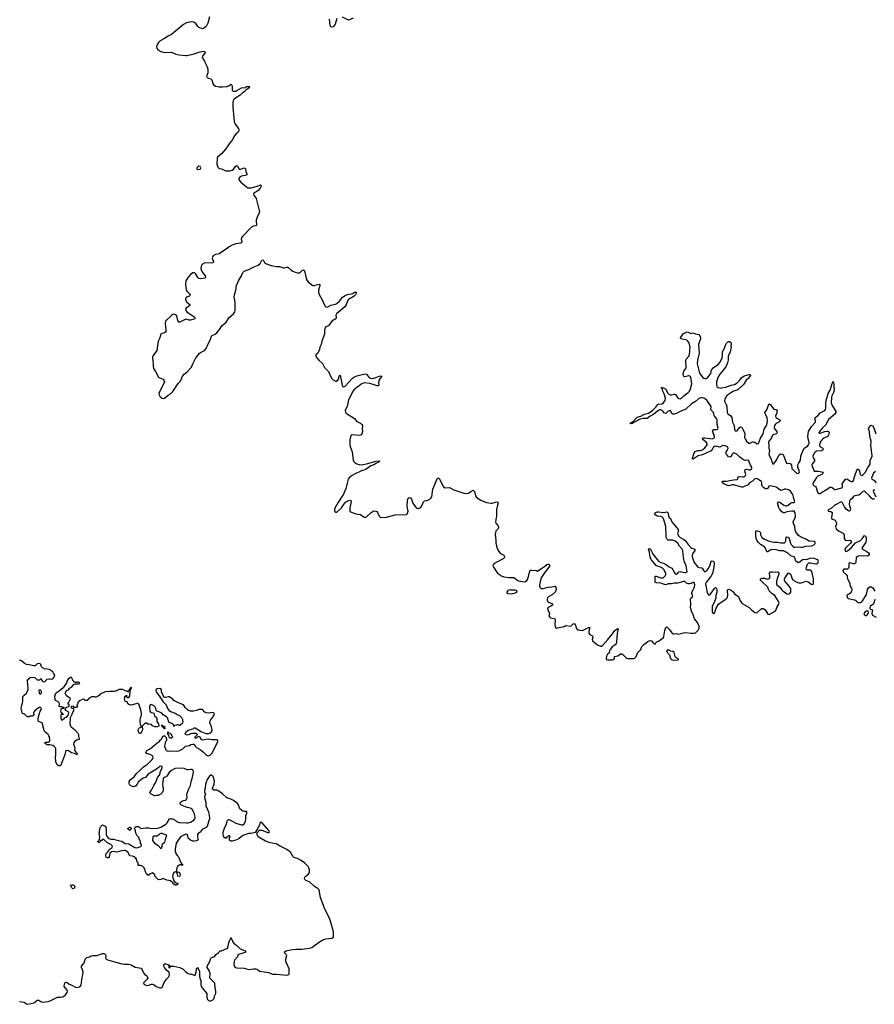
# Model space of a CAD drawing. Header units: inches. Extents: x 2494115 to 2685112, y 774173 to 915163.
# Tile 96 of 215: x 2609493 to 2623881, y 805550 to 822123. Entities that reach past the tile are written whole.
import ezdxf

# ---------------------------------------------------------------- set-up
doc = ezdxf.new("R2010")
doc.units = ezdxf.units.IN
doc.header["$MEASUREMENT"] = 0
for name, color, linetype in [('C6800', 7, 'Continuous'), ('C6801', 7, 'Continuous'), ('C6810', 7, 'Continuous'), ('C6811', 7, 'Continuous'), ('C6812', 7, 'Continuous'), ('C6821', 7, 'Continuous')]:
    doc.layers.add(name, color=color, linetype=linetype)

msp = doc.modelspace()

# ---------------------------------------------------------------- linework, layer by layer
at = {"layer": 'C6800', "color": 5, "elevation": 20}
for points in [[(2610000, 809915), (2609990, 809917), (2609950, 809918), (2609934, 809934), (2609908, 809950), (2609930, 809965), (2609970, 809965), (2609989, 809971), (2610000, 809987)], [(2609490, 805599), (2609568, 805588), (2609610, 805557), (2609630, 805550), (2609730, 805578), (2609750, 805587), (2609790, 805618), (2609818, 805618), (2609850, 805596), (2609870, 805588), (2609970, 805599), (2610000, 805608)]]:
    msp.add_lwpolyline(points, dxfattribs=at)
at = {"layer": 'C6801', "color": 5, "elevation": 20}
for points in [[(2610000, 811178), (2609990, 811185), (2609910, 811199), (2609875, 811215), (2609862, 811230), (2609849, 811270), (2609830, 811284), (2609790, 811282), (2609755, 811245), (2609730, 811245), (2609654, 811266), (2609610, 811268), (2609566, 811290), (2609526, 811330), (2609510, 811338), (2609490, 811338)], [(2610000, 810004), (2609993, 810050), (2609985, 810070), (2609970, 810093), (2609914, 810134), (2609898, 810170), (2609898, 810190), (2609886, 810210), (2609888, 810230), (2609870, 810286), (2609810, 810308), (2609803, 810323), (2609804, 810364), (2609820, 810430), (2609837, 810483), (2609856, 810510), (2609861, 810530), (2609857, 810537), (2609850, 810544), (2609830, 810549), (2609810, 810541), (2609746, 810490), (2609731, 810470), (2609726, 810450), (2609731, 810429), (2609722, 810410), (2609710, 810402), (2609670, 810398), (2609650, 810388), (2609630, 810388), (2609610, 810398), (2609570, 810438), (2609550, 810438), (2609543, 810443), (2609528, 810470), (2609528, 810490), (2609518, 810510), (2609522, 810570), (2609535, 810605), (2609538, 810630), (2609548, 810650), (2609548, 810730), (2609566, 810754), (2609608, 810790), (2609638, 810850), (2609638, 810890), (2609628, 810910), (2609627, 811013), (2609642, 811018), (2609647, 811033), (2609662, 811038), (2609670, 811054), (2609750, 811052), (2609790, 811014), (2609830, 811014), (2609852, 811032), (2609872, 810992), (2609884, 810984), (2609910, 810981), (2609957, 811023), (2609990, 811028), (2610000, 811027)]]:
    msp.add_lwpolyline(points, dxfattribs=at)
msp.add_lwpolyline([(2609830, 810849), (2609820, 810840), (2609816, 810830), (2609822, 810790), (2609830, 810776), (2609850, 810775), (2609858, 810790), (2609858, 810810), (2609850, 810835)], close=True, dxfattribs=at)
at = {"layer": 'C6810', "color": 5, "elevation": 20}
for points in [[(2610000, 805608), (2610005, 805610), (2610130, 805671), (2610190, 805670), (2610230, 805681), (2610266, 805710), (2610294, 805750), (2610296, 805770), (2610290, 805789), (2610242, 805850), (2610246, 805894), (2610261, 805919), (2610270, 805925), (2610290, 805918), (2610325, 805890), (2610370, 805870), (2610430, 805837), (2610470, 805832), (2610511, 805849), (2610527, 805870), (2610538, 805962), (2610558, 806050), (2610559, 806090), (2610552, 806132), (2610534, 806170), (2610536, 806190), (2610578, 806250), (2610593, 806310), (2610621, 806339), (2610669, 806351), (2610694, 806366), (2610726, 806374), (2610750, 806370), (2610790, 806372), (2610890, 806405), (2610910, 806404), (2610933, 806393), (2610942, 806370), (2610938, 806330), (2610948, 806310), (2610970, 806298), (2611210, 806230), (2611256, 806224), (2611326, 806226), (2611350, 806221), (2611370, 806215), (2611437, 806177), (2611536, 806156), (2611550, 806142), (2611579, 806079), (2611597, 806057), (2611631, 806030), (2611651, 805990), (2611634, 805966), (2611582, 805918), (2611578, 805910), (2611585, 805890), (2611630, 805867), (2611666, 805870), (2611710, 805887), (2611730, 805887), (2611757, 805877), (2611788, 805848), (2611850, 805827), (2611870, 805825), (2611890, 805836), (2611925, 805915), (2611964, 805976), (2611997, 806010), (2612009, 806030), (2612014, 806050), (2612008, 806090), (2611970, 806122), (2611932, 806170), (2611922, 806190), (2611922, 806218), (2611929, 806231), (2611951, 806231), (2611982, 806222), (2611990, 806214), (2612010, 806214), (2612014, 806206), (2612002, 806198), (2612005, 806170), (2612010, 806162), (2612026, 806170), (2612026, 806194), (2612090, 806191), (2612190, 806171), (2612243, 806143), (2612290, 806095), (2612330, 806071), (2612370, 806058), (2612390, 806058), (2612430, 806042), (2612450, 806042), (2612465, 806090), (2612470, 806154), (2612490, 806172), (2612496, 806150), (2612519, 806110), (2612518, 806030), (2612527, 805990), (2612544, 805950), (2612543, 805890), (2612551, 805850), (2612566, 805826), (2612644, 805730), (2612642, 805670), (2612655, 805630), (2612674, 805614), (2612690, 805608), (2612710, 805610), (2612738, 805622), (2612765, 805650), (2612775, 805690), (2612794, 805730), (2612797, 805770), (2612784, 805830), (2612780, 805900), (2612772, 805912), (2612695, 805990), (2612701, 806070), (2612681, 806121), (2612649, 806170), (2612650, 806194), (2612695, 806270), (2612704, 806310), (2612715, 806330), (2612750, 806351), (2612770, 806352), (2612780, 806360), (2612802, 806390), (2612840, 806420), (2612866, 806450), (2612890, 806451), (2612930, 806465), (2612990, 806494), (2613006, 806550), (2613006, 806570), (2613030, 806634), (2613047, 806653), (2613050, 806674), (2613054, 806650), (2613070, 806634), (2613078, 806610), (2613100, 806580), (2613131, 806551), (2613150, 806542), (2613206, 806486), (2613231, 806471), (2613294, 806450), (2613294, 806430), (2613254, 806410), (2613172, 806388), (2613158, 806350), (2613110, 806295), (2613103, 806270), (2613101, 806230), (2613106, 806190), (2613118, 806170), (2613150, 806162), (2613270, 806160), (2613350, 806136), (2613430, 806150), (2613470, 806150), (2613490, 806140), (2613530, 806109), (2613685, 806085), (2613730, 806062), (2613750, 806057), (2613818, 806058), (2613990, 806042), (2614010, 806044), (2614026, 806054), (2614032, 806070), (2614032, 806130), (2614028, 806150), (2613972, 806270), (2613972, 806308), (2613989, 806370), (2613984, 806384), (2613955, 806410), (2613949, 806431), (2613982, 806450), (2614050, 806468), (2614150, 806476), (2614244, 806476), (2614364, 806496), (2614410, 806509), (2614539, 806601), (2614610, 806640), (2614650, 806654), (2614750, 806661), (2614765, 806670), (2614775, 806685), (2614779, 806710), (2614774, 806770), (2614726, 806950), (2614702, 807010), (2614633, 807150), (2614556, 807350), (2614535, 807475), (2614510, 807502), (2614455, 807535), (2614370, 807610), (2614310, 807635), (2614295, 807650), (2614290, 807661), (2614287, 807670), (2614291, 807690), (2614308, 807710), (2614355, 807745), (2614371, 807770), (2614375, 807810), (2614362, 807850), (2614351, 807870), (2614290, 807930), (2614230, 807972), (2614170, 808003), (2614110, 808022), (2614097, 808030), (2614050, 808110), (2613990, 808158), (2613880, 808210), (2613813, 808253), (2613710, 808267), (2613630, 808295), (2613509, 808370), (2613489, 808410), (2613488, 808432), (2613530, 808482), (2613570, 808482), (2613670, 808442), (2613690, 808443), (2613698, 808450), (2613693, 808470), (2613570, 808611), (2613550, 808616), (2613544, 808610), (2613525, 808555), (2613506, 808530), (2613496, 808504), (2613458, 808442), (2613390, 808423), (2613350, 808427), (2613250, 808391), (2613190, 808343), (2613150, 808320), (2613070, 808294), (2613050, 808295), (2613027, 808313), (2613026, 808350), (2613035, 808370), (2613030, 808386), (2613010, 808386), (2612993, 808367), (2612978, 808362), (2612970, 808346), (2612950, 808346), (2612930, 808366), (2612919, 808410), (2612921, 808450), (2612946, 808534), (2612969, 808571), (2612990, 808652), (2613010, 808661), (2613030, 808657), (2613130, 808598), (2613230, 808569), (2613250, 808570), (2613270, 808588), (2613294, 808630), (2613303, 808670), (2613303, 808730), (2613316, 808770), (2613315, 808790), (2613310, 808796), (2613270, 808795), (2613250, 808804), (2613201, 808841), (2613191, 808851), (2613175, 808910), (2613162, 808930), (2613090, 808983), (2613050, 809003), (2612983, 809023), (2612910, 809091), (2612830, 809148), (2612810, 809155), (2612770, 809155), (2612739, 809170), (2612737, 809190), (2612766, 809254), (2612771, 809310), (2612750, 809382), (2612730, 809406), (2612710, 809405), (2612690, 809393), (2612647, 809333), (2612630, 809290), (2612619, 809250), (2612617, 809190), (2612607, 809150), (2612606, 809126), (2612619, 809090), (2612607, 809050), (2612607, 809030), (2612626, 808950), (2612625, 808890), (2612670, 808790), (2612689, 808690), (2612687, 808670), (2612651, 808549), (2612633, 808527), (2612567, 808490), (2612530, 808450), (2612496, 808424), (2612489, 808411), (2612487, 808393), (2612493, 808327), (2612485, 808310), (2612470, 808303), (2612430, 808296), (2612410, 808297), (2612370, 808313), (2612329, 808349), (2612322, 808390), (2612310, 808406), (2612290, 808412), (2612201, 808370), (2612130, 808264), (2612110, 808170), (2612111, 808130), (2612130, 808078), (2612148, 808048), (2612166, 808030), (2612197, 807957), (2612220, 807920), (2612232, 807910), (2612234, 807890), (2612230, 807886), (2612218, 807898), (2612190, 807898), (2612170, 807889), (2612151, 807870), (2612141, 807850), (2612132, 807810), (2612133, 807793), (2612138, 807778), (2612170, 807772), (2612190, 807752), (2612195, 807730), (2612190, 807709), (2612170, 807702), (2612158, 807710), (2612142, 807750), (2612142, 807762), (2612118, 807778), (2612090, 807768), (2612071, 807730), (2612067, 807707), (2612086, 807626), (2612110, 807598), (2612154, 807590), (2612154, 807570), (2612130, 807558), (2612110, 807555), (2612089, 807570), (2612074, 807594), (2612030, 807629), (2612004, 807636), (2611970, 807638), (2611910, 807668), (2611871, 807649), (2611828, 807648), (2611766, 807710), (2611766, 807730), (2611730, 807766), (2611678, 807742), (2611670, 807726), (2611650, 807726), (2611642, 807742), (2611628, 807748), (2611608, 807790), (2611608, 807810), (2611590, 807846), (2611568, 807868), (2611530, 807888), (2611490, 807888), (2611486, 807930), (2611467, 807953), (2611462, 808002), (2611450, 808006), (2611440, 808020), (2611426, 808030), (2611390, 808042), (2611350, 808048), (2611314, 808110), (2611270, 808139), (2611250, 808141), (2611207, 808133), (2611131, 808109), (2611070, 808121), (2611043, 808117), (2611018, 808102), (2611011, 808090), (2610998, 808030), (2610990, 808018), (2610970, 808018), (2610948, 808028), (2610942, 808050), (2610949, 808091), (2610980, 808120), (2610998, 808150), (2611018, 808170), (2611048, 808190), (2611058, 808210), (2611030, 808239), (2610969, 808269), (2610910, 808326), (2610890, 808326), (2610874, 808310), (2610854, 808306), (2610850, 808286), (2610838, 808282), (2610830, 808268), (2610822, 808282), (2610810, 808286), (2610810, 808294), (2610822, 808298), (2610826, 808310), (2610838, 808322), (2610842, 808370), (2610829, 808431), (2610838, 808450), (2610844, 808510), (2610859, 808541), (2610886, 808574), (2610930, 808551), (2610941, 808530), (2610951, 808490), (2610951, 808410), (2610962, 808382), (2610978, 808358), (2610999, 808339), (2611028, 808328), (2611070, 808328), (2611150, 808305), (2611210, 808295), (2611270, 808259), (2611333, 808253), (2611430, 808191), (2611465, 808185), (2611533, 808207), (2611546, 808230), (2611542, 808242), (2611528, 808250), (2611526, 808290), (2611506, 808330), (2611506, 808350), (2611470, 808386), (2611449, 808429), (2611444, 808470), (2611428, 808510), (2611438, 808530), (2611455, 808545), (2611490, 808541), (2611511, 808531), (2611530, 808511), (2611610, 808521), (2611670, 808521), (2611710, 808511), (2611817, 808517), (2611868, 808530), (2611956, 808584), (2611976, 808604), (2612018, 808670), (2612030, 808678), (2612050, 808671), (2612070, 808671), (2612111, 808650), (2612131, 808630), (2612182, 808610), (2612304, 808604), (2612330, 808606), (2612370, 808618), (2612426, 808650), (2612444, 808670), (2612449, 808690), (2612437, 808757), (2612422, 808790), (2612390, 808840), (2612370, 808854), (2612310, 808865), (2612230, 808894), (2612204, 808910), (2612195, 808930), (2612199, 808950), (2612215, 808965), (2612250, 808980), (2612290, 808988), (2612307, 809010), (2612310, 809030), (2612306, 809090), (2612341, 809179), (2612370, 809231), (2612380, 809300), (2612397, 809350), (2612419, 809450), (2612418, 809470), (2612410, 809489), (2612390, 809501), (2612370, 809503), (2612330, 809496), (2612310, 809499), (2612261, 809521), (2612214, 809526), (2612110, 809517), (2612088, 809510), (2612050, 809486), (2612009, 809450), (2611970, 809392), (2611930, 809370), (2611908, 809350), (2611895, 809250), (2611903, 809203), (2611911, 809190), (2611911, 809150), (2611892, 809110), (2611871, 809089), (2611827, 809067), (2611790, 809066), (2611770, 809058), (2611760, 809060), (2611706, 809090), (2611686, 809110), (2611687, 809127), (2611710, 809152), (2611750, 809232), (2611770, 809262), (2611790, 809302), (2611812, 809370), (2611845, 809410), (2611864, 809470), (2611889, 809530), (2611893, 809550), (2611890, 809553), (2611870, 809557), (2611850, 809554), (2611794, 809506), (2611658, 809422), (2611610, 809370), (2611570, 809355), (2611530, 809330), (2611488, 809292), (2611470, 809255), (2611451, 809229), (2611430, 809214), (2611410, 809209), (2611367, 809227), (2611342, 809250), (2611334, 809270), (2611338, 809302), (2611355, 809330), (2611420, 809380), (2611454, 809430), (2611524, 809490), (2611579, 809550), (2611646, 809594), (2611723, 809670), (2611734, 809690), (2611738, 809710), (2611730, 809734), (2611690, 809753), (2611628, 809770), (2611615, 809790), (2611635, 809825), (2611690, 809851), (2611810, 809951), (2611839, 809970), (2611866, 810000)], [(2610464, 810000), (2610450, 809995), (2610418, 809970), (2610402, 809950), (2610398, 809930), (2610402, 809910), (2610422, 809870), (2610418, 809830), (2610436, 809796), (2610458, 809770), (2610454, 809750), (2610414, 809774), (2610365, 809785), (2610316, 809816), (2610290, 809821), (2610270, 809819), (2610263, 809810), (2610256, 809764), (2610185, 809575), (2610176, 809564), (2610150, 809562), (2610123, 809583), (2610103, 809630), (2610094, 809710), (2610104, 809750), (2610104, 809790), (2610099, 809810), (2610099, 809850), (2610092, 809872), (2610075, 809890), (2610050, 809905), (2610000, 809915)], [(2610000, 809987), (2610002, 809990), (2610001, 810000)], [(2611962, 810000), (2611962, 809990), (2611947, 809973), (2611934, 809926), (2611933, 809890), (2611946, 809850), (2611959, 809830), (2611978, 809818), (2612010, 809809), (2612070, 809817), (2612130, 809814), (2612170, 809819), (2612242, 809850), (2612287, 809893), (2612350, 809907), (2612377, 809923), (2612410, 809931), (2612430, 809927), (2612454, 809890), (2612470, 809874), (2612530, 809842), (2612590, 809792), (2612630, 809750), (2612650, 809739), (2612670, 809735), (2612708, 809750), (2612730, 809773), (2612790, 809891), (2612800, 809920), (2612830, 809970), (2612831, 809991), (2612814, 810000)], [(2612601, 810000), (2612570, 809994), (2612561, 810000)]]:
    msp.add_lwpolyline(points, dxfattribs=at)
for points in [[(2611350, 808478), (2611326, 808490), (2611306, 808510), (2611350, 808532), (2611354, 808530), (2611372, 808510), (2611362, 808490)], [(2611890, 808425), (2611870, 808425), (2611850, 808419), (2611830, 808398), (2611800, 808380), (2611750, 808378), (2611733, 808367), (2611731, 808310), (2611741, 808290), (2611765, 808265), (2611822, 808222), (2611870, 808172), (2611879, 808181), (2611889, 808210), (2611889, 808231), (2611898, 808250), (2611939, 808281), (2611952, 808348), (2611968, 808390), (2611959, 808399)], [(2610390, 807495), (2610370, 807509), (2610350, 807554), (2610370, 807562), (2610390, 807562), (2610410, 807552), (2610421, 807530), (2610410, 807502)]]:
    msp.add_lwpolyline(points, close=True, dxfattribs=at)
at = {"layer": 'C6811', "color": 5, "elevation": 20}
for points in [[(2612997, 820000), (2612958, 819942), (2612895, 819870), (2612824, 819810), (2612818, 819790), (2612814, 819690), (2612830, 819641), (2612850, 819621), (2612890, 819612), (2612962, 819582), (2612990, 819577), (2613030, 819578), (2613069, 819591), (2613092, 819608), (2613130, 819655), (2613150, 819667), (2613159, 819659), (2613190, 819606), (2613210, 819605), (2613270, 819628), (2613284, 819624), (2613292, 819612), (2613298, 819570), (2613316, 819530), (2613316, 819510), (2613290, 819499), (2613230, 819488), (2613195, 819465), (2613184, 819450), (2613184, 819430), (2613216, 819390), (2613310, 819308), (2613330, 819295), (2613350, 819291), (2613390, 819293), (2613498, 819322), (2613550, 819346), (2613561, 819330), (2613555, 819310), (2613542, 819290), (2613510, 819250), (2613485, 819230), (2613440, 819210), (2613427, 819190), (2613433, 819170), (2613472, 819112), (2613481, 819090), (2613530, 818890), (2613526, 818870), (2613490, 818801), (2613473, 818750), (2613472, 818730), (2613482, 818670), (2613478, 818662), (2613467, 818653), (2613430, 818647), (2613397, 818630), (2613237, 818470), (2613225, 818450), (2613222, 818430), (2613235, 818390), (2613230, 818370), (2613210, 818360), (2613130, 818351), (2613070, 818329), (2613020, 818300), (2612970, 818260), (2612890, 818213), (2612856, 818184), (2612790, 818169), (2612753, 818150), (2612737, 818130), (2612734, 818110), (2612757, 818050), (2612749, 818031), (2612715, 818025), (2612610, 818028), (2612570, 818009), (2612555, 817990), (2612546, 817970), (2612544, 817930), (2612570, 817870), (2612613, 817810), (2612622, 817790), (2612613, 817770), (2612530, 817763), (2612510, 817768), (2612490, 817786), (2612451, 817851), (2612430, 817865), (2612410, 817865), (2612370, 817833), (2612328, 817790), (2612288, 817730), (2612283, 817670), (2612297, 817570), (2612310, 817547), (2612350, 817510), (2612365, 817490), (2612351, 817470), (2612299, 817450), (2612285, 817430), (2612285, 817410), (2612307, 817370), (2612358, 817330), (2612357, 817310), (2612294, 817266), (2612287, 817250), (2612291, 817230), (2612308, 817208), (2612330, 817190), (2612423, 817130), (2612442, 817110), (2612439, 817090), (2612370, 817065), (2612350, 817064), (2612290, 817081), (2612210, 817041), (2612190, 817033), (2612174, 817034), (2612158, 817058), (2612137, 817137), (2612117, 817157), (2612090, 817165), (2612070, 817160), (2612054, 817150), (2611949, 817051), (2611944, 817010), (2611956, 816896), (2611951, 816870), (2611930, 816851), (2611890, 816842), (2611870, 816832), (2611862, 816818), (2611851, 816769), (2611822, 816710), (2611804, 816556), (2611739, 816470), (2611730, 816450), (2611729, 816429), (2611742, 816330), (2611739, 816290), (2611748, 816250), (2611781, 816201), (2611829, 816109), (2611850, 816095), (2611908, 816070), (2611927, 816047), (2611929, 816030), (2611917, 815990), (2611840, 815850), (2611837, 815830), (2611840, 815810), (2611858, 815778), (2611892, 815752), (2611910, 815749), (2611930, 815754), (2611953, 815767), (2611990, 815802), (2612030, 815826), (2612070, 815866), (2612159, 816001), (2612208, 816050), (2612229, 816111), (2612243, 816137), (2612262, 816158), (2612310, 816196), (2612383, 816277), (2612407, 816333), (2612460, 816430), (2612494, 816470), (2612516, 816504), (2612536, 816524), (2612592, 816548), (2612610, 816563), (2612630, 816590), (2612665, 816670), (2612698, 816730), (2612722, 816798), (2612732, 816808), (2612782, 816830), (2612810, 816855), (2612856, 816910), (2612903, 816977), (2612972, 817030), (2613020, 817110), (2613090, 817173), (2613113, 817207), (2613122, 817230), (2613118, 817290), (2613122, 817370), (2613104, 817450), (2613110, 817490), (2613131, 817570), (2613143, 817650), (2613178, 817730), (2613229, 817810), (2613250, 817870), (2613273, 817890), (2613350, 817919), (2613422, 817958), (2613506, 817990), (2613539, 818021), (2613570, 818075), (2613590, 818079), (2613616, 818036), (2613650, 818012), (2613728, 817988), (2613810, 817971), (2613870, 817971), (2613930, 817945), (2613950, 817944), (2613990, 817956), (2614010, 817955), (2614063, 817910), (2614090, 817893), (2614130, 817875), (2614170, 817864), (2614210, 817864), (2614250, 817900), (2614274, 817914), (2614290, 817898), (2614321, 817750), (2614350, 817710), (2614410, 817661), (2614430, 817650), (2614450, 817649), (2614530, 817672), (2614545, 817665), (2614548, 817650), (2614523, 817570), (2614521, 817550), (2614528, 817510), (2614583, 817410), (2614629, 817309), (2614650, 817289), (2614670, 817287), (2614730, 817318), (2614810, 817337), (2614832, 817348), (2614877, 817383), (2614928, 817450), (2614970, 817483), (2615010, 817499), (2615103, 817517), (2615130, 817536), (2615150, 817538), (2615158, 817530), (2615157, 817517), (2615145, 817490), (2615126, 817470), (2615096, 817450), (2615062, 817438), (2615030, 817413), (2615013, 817390), (2614990, 817324), (2614968, 817290), (2614894, 817226), (2614825, 817175), (2614816, 817150), (2614822, 817110), (2614813, 817090), (2614750, 817050), (2614690, 816972), (2614650, 816952), (2614631, 816930), (2614625, 816890), (2614626, 816830), (2614582, 816710), (2614570, 816654), (2614547, 816610), (2614539, 816570), (2614526, 816534), (2614510, 816512), (2614487, 816490), (2614476, 816470), (2614494, 816430), (2614530, 816390), (2614590, 816337), (2614626, 816270), (2614690, 816204), (2614745, 816090), (2614770, 816059), (2614810, 816038), (2614830, 816039), (2614837, 816043), (2614862, 816070), (2614868, 816090), (2614870, 816131), (2614890, 816138), (2614920, 815970), (2614930, 815952), (2614946, 815946), (2614970, 815954), (2615096, 816090), (2615130, 816113), (2615170, 816127), (2615310, 816162), (2615334, 816154), (2615364, 816110), (2615399, 816090), (2615430, 816083), (2615453, 816087), (2615568, 816130), (2615584, 816124), (2615586, 816110), (2615559, 816081), (2615540, 816050), (2615534, 816010), (2615537, 815970), (2615530, 815959), (2615510, 815958), (2615459, 815979), (2615390, 815997), (2615290, 816009), (2615241, 815990), (2615204, 815956), (2615134, 815910), (2615103, 815870), (2615082, 815818), (2615030, 815722), (2615005, 815615), (2614975, 815550), (2614979, 815510), (2614994, 815494), (2615128, 815408), (2615170, 815361), (2615230, 815331), (2615254, 815310), (2615267, 815290), (2615261, 815230), (2615262, 815190), (2615251, 815150), (2615242, 815138), (2615230, 815129), (2615210, 815123), (2615090, 815137), (2615071, 815129), (2615060, 815100), (2615053, 815050), (2615052, 814970), (2615058, 814942), (2615092, 814852), (2615109, 814710), (2615115, 814690), (2615133, 814670), (2615170, 814648), (2615210, 814636), (2615250, 814633), (2615330, 814645), (2615475, 814685), (2615490, 814693), (2615530, 814696), (2615554, 814690), (2615538, 814682), (2615531, 814670), (2615500, 814660), (2615454, 814630), (2615407, 814613), (2615321, 814550), (2615250, 814527), (2615130, 814472), (2615090, 814449), (2615039, 814410), (2615024, 814390), (2614985, 814235), (2614943, 814137), (2614850, 813990), (2614795, 813890), (2614791, 813870), (2614801, 813841), (2614810, 813832), (2614830, 813835), (2614910, 813905), (2614943, 813957), (2614980, 814000), (2615010, 814022), (2615050, 814036), (2615070, 814030), (2615074, 814014), (2615052, 813910), (2615053, 813853), (2615061, 813841), (2615150, 813806), (2615230, 813792), (2615290, 813752), (2615310, 813746), (2615330, 813755), (2615410, 813830), (2615456, 813856), (2615490, 813853), (2615504, 813844), (2615516, 813830), (2615544, 813764), (2615563, 813750), (2615586, 813746), (2615670, 813752), (2615813, 813787), (2616003, 813797), (2616024, 813810), (2616034, 813850), (2616018, 813930), (2616024, 814036), (2616032, 814068), (2616050, 814081), (2616070, 814076), (2616077, 814070), (2616090, 814050), (2616110, 813988), (2616170, 813906), (2616190, 813896), (2616210, 813897), (2616230, 813906), (2616250, 813923), (2616271, 813950), (2616292, 814010), (2616310, 814024), (2616350, 814033), (2616390, 814049), (2616415, 814070), (2616430, 814090), (2616440, 814130), (2616443, 814190), (2616450, 814219), (2616491, 814329), (2616530, 814405), (2616535, 814405), (2616550, 814406), (2616558, 814398), (2616620, 814270), (2616633, 814253), (2616650, 814245), (2616730, 814249), (2616803, 814210), (2616970, 814153), (2617010, 814146), (2617050, 814154), (2617090, 814184), (2617130, 814204), (2617150, 814181), (2617166, 814110), (2617177, 814090), (2617210, 814062), (2617255, 814035), (2617350, 813997), (2617430, 813983), (2617450, 813984), (2617526, 814006), (2617545, 814005), (2617551, 813991), (2617536, 813950), (2617523, 813877), (2617521, 813770), (2617504, 813670), (2617508, 813648), (2617546, 813606), (2617555, 813590), (2617554, 813574), (2617542, 813550), (2617510, 813512), (2617502, 813490), (2617500, 813450), (2617510, 813370), (2617512, 813310), (2617529, 813229), (2617556, 813176), (2617590, 813139), (2617644, 813110), (2617656, 813090), (2617657, 813070), (2617635, 813050), (2617484, 812970), (2617463, 812950), (2617460, 812930), (2617469, 812910), (2617540, 812810), (2617604, 812764), (2617645, 812745), (2617728, 812732), (2617810, 812735), (2617858, 812698), (2617890, 812681), (2617990, 812664), (2618010, 812669), (2618030, 812683), (2618041, 812699), (2618060, 812750), (2618074, 812826), (2618090, 812857), (2618110, 812859), (2618130, 812853), (2618170, 812859), (2618193, 812853), (2618210, 812841), (2618337, 812923), (2618370, 812953), (2618390, 812961), (2618410, 812951), (2618421, 812930), (2618326, 812814), (2618274, 812730), (2618266, 812710), (2618247, 812610), (2618247, 812590), (2618250, 812570), (2618270, 812548), (2618309, 812550), (2618390, 812574), (2618450, 812576), (2618507, 812587), (2618522, 812570), (2618525, 812530), (2618511, 812489), (2618460, 812440), (2618395, 812410), (2618379, 812390), (2618372, 812370), (2618372, 812350), (2618386, 812326), (2618463, 812290), (2618461, 812270), (2618433, 812250), (2618390, 812230), (2618380, 812210), (2618384, 812190), (2618411, 812130), (2618402, 812090), (2618411, 812070), (2618430, 812053), (2618490, 812047), (2618501, 812041), (2618508, 812028), (2618504, 811944), (2618507, 811910), (2618513, 811893), (2618530, 811884), (2618550, 811885), (2618661, 811910), (2618690, 811924), (2618770, 811916), (2618810, 811956), (2618830, 811959), (2618850, 811931), (2618864, 811884), (2618895, 811855), (2618926, 811846), (2618970, 811845), (2619070, 811894), (2619090, 811891), (2619077, 811830), (2619077, 811797), (2619090, 811775), (2619135, 811750), (2619140, 811730), (2619134, 811690), (2619138, 811670), (2619221, 811601), (2619270, 811580), (2619290, 811581), (2619310, 811597), (2619396, 811690), (2619475, 811785), (2619510, 811835), (2619550, 811871), (2619570, 811874), (2619551, 811789), (2619540, 811650), (2619534, 811626), (2619518, 811602), (2619470, 811565), (2619439, 811530), (2619420, 811490), (2619423, 811470), (2619419, 811461), (2619390, 811444), (2619370, 811410), (2619365, 811365), (2619373, 811353), (2619390, 811348), (2619470, 811349), (2619486, 811354), (2619505, 811370), (2619510, 811402), (2619565, 811415), (2619610, 811450), (2619630, 811449), (2619650, 811436), (2619691, 811391), (2619710, 811379), (2619733, 811373), (2619830, 811369), (2619850, 811376), (2619868, 811392), (2619899, 811470), (2619950, 811525), (2619968, 811572), (2619982, 811590), (2620000, 811604)], [(2620000, 815409), (2619990, 815409), (2619942, 815398), (2619821, 815339), (2619810, 815326), (2619790, 815319), (2619768, 815328), (2619798, 815350), (2619822, 815358), (2619890, 815433), (2619950, 815450), (2620000, 815478)], [(2610000, 811027), (2610030, 811023), (2610050, 811031), (2610069, 811050), (2610082, 811090), (2610070, 811115), (2610050, 811144), (2610000, 811178)], [(2612561, 810000), (2612550, 810008), (2612530, 810048), (2612510, 810058), (2612478, 810042), (2612470, 810029), (2612450, 810028), (2612449, 810051), (2612486, 810090), (2612468, 810108), (2612410, 810109), (2612370, 810102), (2612350, 810089), (2612310, 810082), (2612286, 810090), (2612278, 810110), (2612289, 810131), (2612330, 810165), (2612414, 810186), (2612430, 810202), (2612450, 810202), (2612520, 810160), (2612541, 810141), (2612628, 810108), (2612670, 810107), (2612710, 810119), (2612725, 810135), (2612731, 810170), (2612721, 810221), (2612697, 810290), (2612697, 810310), (2612713, 810347), (2612750, 810391), (2612770, 810430), (2612767, 810450), (2612741, 810461), (2612670, 810453), (2612630, 810457), (2612610, 810470), (2612572, 810510), (2612550, 810515), (2612510, 810511), (2612470, 810494), (2612417, 810483), (2612370, 810486), (2612337, 810497), (2612312, 810512), (2612283, 810543), (2612250, 810593), (2612178, 810618), (2612090, 810663), (2612066, 810690), (2612039, 810710), (2612010, 810724), (2611990, 810724), (2611950, 810713), (2611934, 810714), (2611921, 810721), (2611906, 810746), (2611879, 810810), (2611878, 810850), (2611850, 810867), (2611810, 810860), (2611793, 810850), (2611784, 810830), (2611790, 810809), (2611842, 810742), (2611910, 810643), (2611961, 810590), (2611984, 810530), (2612010, 810495), (2612030, 810479), (2612110, 810451), (2612146, 810426), (2612182, 810410), (2612222, 810370), (2612232, 810350), (2612233, 810333), (2612242, 810310), (2612233, 810287), (2612231, 810269), (2612198, 810262), (2612190, 810246), (2612168, 810248), (2612158, 810258), (2612144, 810256), (2612132, 810248), (2612098, 810242), (2612094, 810230), (2612088, 810228), (2612086, 810250), (2612066, 810270), (2612030, 810286), (2612010, 810286), (2611998, 810310), (2611998, 810330), (2611988, 810350), (2611987, 810367), (2611966, 810390), (2611910, 810424), (2611884, 810450), (2611855, 810470), (2611817, 810477), (2611803, 810483), (2611793, 810493), (2611787, 810530), (2611774, 810550), (2611750, 810572), (2611710, 810597), (2611690, 810589), (2611677, 810550), (2611685, 810485), (2611698, 810470), (2611751, 810451), (2611764, 810404), (2611802, 810370), (2611802, 810310), (2611832, 810270), (2611834, 810230), (2611810, 810218), (2611770, 810218), (2611730, 810238), (2611710, 810258), (2611670, 810268), (2611650, 810268), (2611630, 810282), (2611610, 810282), (2611592, 810270), (2611554, 810230), (2611558, 810170), (2611550, 810146), (2611530, 810106), (2611510, 810106), (2611490, 810146), (2611489, 810170), (2611498, 810190), (2611510, 810202), (2611542, 810218), (2611546, 810230), (2611529, 810249), (2611521, 810330), (2611527, 810370), (2611543, 810417), (2611544, 810450), (2611533, 810507), (2611500, 810600), (2611490, 810614), (2611470, 810615), (2611370, 810587), (2611342, 810590), (2611314, 810610), (2611302, 810642), (2611267, 810647), (2611266, 810670), (2611258, 810690), (2611266, 810710), (2611266, 810730), (2611282, 810738), (2611290, 810754), (2611294, 810750), (2611294, 810730), (2611313, 810713), (2611330, 810712), (2611350, 810742), (2611354, 810826), (2611375, 810870), (2611376, 810876), (2611370, 810886), (2611334, 810850), (2611333, 810827), (2611318, 810822), (2611310, 810806), (2611302, 810822), (2611268, 810828), (2611227, 810847), (2611170, 810848), (2611150, 810838), (2611130, 810835), (2611110, 810822), (2611084, 810816), (2611010, 810815), (2610990, 810809), (2610970, 810815), (2610930, 810808), (2610850, 810768), (2610830, 810748), (2610780, 810720), (2610770, 810718), (2610750, 810728), (2610710, 810728), (2610684, 810716), (2610650, 810686), (2610638, 810682), (2610630, 810666), (2610590, 810666), (2610582, 810682), (2610570, 810686), (2610538, 810682), (2610533, 810667), (2610510, 810666), (2610474, 810630), (2610474, 810610), (2610454, 810590), (2610458, 810578), (2610474, 810570), (2610458, 810562), (2610450, 810546), (2610406, 810546), (2610402, 810562), (2610390, 810566), (2610358, 810562), (2610354, 810550), (2610370, 810534), (2610394, 810534), (2610402, 810510), (2610398, 810490), (2610386, 810474), (2610370, 810426), (2610345, 810375), (2610338, 810270), (2610351, 810231), (2610360, 810220), (2610417, 810177), (2610470, 810114), (2610482, 810090), (2610482, 810050), (2610494, 810030), (2610494, 810010), (2610464, 810000)], [(2610001, 810000), (2610000, 810004)], [(2611866, 810000), (2611875, 810010), (2611910, 810072), (2611932, 810072), (2611960, 810040), (2611962, 810000)], [(2612814, 810000), (2612810, 810002), (2612730, 810001), (2612670, 810013), (2612601, 810000)]]:
    msp.add_lwpolyline(points, dxfattribs=at)
for points in [[(2612510, 819656), (2612490, 819645), (2612477, 819630), (2612472, 819612), (2612490, 819601), (2612530, 819608), (2612542, 819630), (2612532, 819652)], [(2617750, 812524), (2617710, 812513), (2617692, 812490), (2617692, 812470), (2617710, 812463), (2617770, 812462), (2617810, 812468), (2617826, 812470), (2617866, 812490), (2617855, 812515), (2617830, 812522), (2617770, 812519)], [(2610350, 811049), (2610310, 811024), (2610290, 810999), (2610279, 810961), (2610223, 810877), (2610158, 810822), (2610105, 810790), (2610088, 810770), (2610079, 810730), (2610085, 810685), (2610092, 810670), (2610110, 810658), (2610132, 810652), (2610152, 810632), (2610158, 810610), (2610154, 810570), (2610170, 810562), (2610190, 810562), (2610234, 810550), (2610234, 810530), (2610210, 810528), (2610185, 810515), (2610178, 810490), (2610185, 810465), (2610214, 810450), (2610218, 810438), (2610232, 810430), (2610230, 810426), (2610190, 810426), (2610185, 810415), (2610185, 810365), (2610198, 810338), (2610210, 810334), (2610230, 810354), (2610242, 810358), (2610250, 810374), (2610278, 810382), (2610300, 810400), (2610315, 810425), (2610318, 810470), (2610270, 810498), (2610258, 810510), (2610276, 810544), (2610326, 810570), (2610326, 810590), (2610306, 810610), (2610316, 810624), (2610346, 810690), (2610308, 810728), (2610283, 810743), (2610258, 810790), (2610269, 810811), (2610289, 810831), (2610315, 810845), (2610330, 810872), (2610366, 810890), (2610407, 810933), (2610430, 810942), (2610490, 810945), (2610506, 810950), (2610502, 810962), (2610486, 810970), (2610467, 810973), (2610450, 810966), (2610430, 810966), (2610415, 810975), (2610385, 811005), (2610379, 811030), (2610369, 811049)], [(2611930, 810186), (2611922, 810202), (2611910, 810206), (2611902, 810222), (2611886, 810230), (2611886, 810250), (2611890, 810254), (2611898, 810238), (2611932, 810230), (2611934, 810186)], [(2612028, 810028), (2612007, 810047), (2612002, 810082), (2611986, 810090), (2611986, 810134), (2611994, 810130), (2611998, 810118), (2612030, 810114), (2612050, 810074), (2612074, 810050), (2612050, 810029)]]:
    msp.add_lwpolyline(points, close=True, dxfattribs=at)
at = {"layer": 'C6812', "color": 5, "elevation": 20}
for points in [[(2612688, 822170), (2612658, 822062), (2612630, 822010), (2612590, 821976), (2612569, 821969), (2612509, 821989), (2612490, 822009), (2612458, 822058), (2612424, 822084), (2612388, 822088), (2612303, 822070), (2612250, 822041), (2612048, 821872), (2611990, 821846), (2611930, 821804), (2611858, 821770), (2611830, 821740), (2611812, 821710), (2611799, 821670), (2611803, 821643), (2611821, 821621), (2611869, 821589), (2611890, 821580), (2611930, 821573), (2612050, 821577), (2612122, 821542), (2612170, 821530), (2612290, 821520), (2612310, 821522), (2612430, 821550), (2612510, 821578), (2612590, 821593), (2612610, 821590), (2612613, 821570), (2612572, 821510), (2612568, 821488), (2612574, 821470), (2612607, 821427), (2612611, 821410), (2612651, 821330), (2612662, 821290), (2612662, 821230), (2612639, 821170), (2612651, 821150), (2612670, 821139), (2612710, 821128), (2612728, 821110), (2612745, 821050), (2612754, 821034), (2612787, 821007), (2612850, 820995), (2612910, 820993), (2612983, 820997), (2613015, 821010), (2613050, 821036), (2613063, 821023), (2613068, 821008), (2613073, 820933), (2613090, 820919), (2613130, 820922), (2613149, 820930), (2613230, 820977), (2613250, 820981), (2613290, 820976), (2613310, 820996), (2613330, 821001), (2613359, 820999), (2613365, 820990), (2613351, 820970), (2613301, 820939), (2613270, 820910), (2613246, 820894), (2613206, 820854), (2613130, 820806), (2613100, 820780), (2613085, 820755), (2613079, 820730), (2613080, 820650), (2613106, 820410), (2613123, 820363), (2613175, 820290), (2613183, 820270), (2613182, 820250), (2613174, 820230), (2613130, 820196), (2613109, 820171), (2613070, 820098), (2613032, 820050), (2612997, 820000)], [(2614830, 822145), (2614806, 822050), (2614795, 822030), (2614770, 822005), (2614750, 821999), (2614730, 822002), (2614724, 822010), (2614719, 822030), (2614708, 822130)], [(2615106, 822150), (2615030, 822115), (2614930, 822167)]]:
    msp.add_lwpolyline(points, dxfattribs=at)
at = {"layer": 'C6821', "color": 5, "elevation": 20}
for points in [[(2620000, 815478), (2620010, 815483), (2620078, 815502), (2620150, 815550), (2620201, 815599), (2620236, 815644), (2620250, 815651), (2620302, 815658), (2620330, 815677), (2620359, 815721), (2620365, 815750), (2620345, 815825), (2620323, 815870), (2620318, 815898), (2620307, 815913), (2620307, 815927), (2620293, 815927), (2620290, 815932), (2620330, 815925), (2620370, 815902), (2620402, 815842), (2620430, 815816), (2620450, 815810), (2620470, 815811), (2620510, 815822), (2620519, 815819), (2620532, 815812), (2620570, 815764), (2620589, 815749), (2620610, 815744), (2620633, 815750), (2620682, 815798), (2620750, 815846), (2620770, 815870), (2620786, 815910), (2620807, 815993), (2620806, 816034), (2620790, 816105), (2620770, 816128), (2620758, 816130), (2620690, 816112), (2620677, 816117), (2620668, 816130), (2620662, 816170), (2620673, 816210), (2620706, 816250), (2620713, 816267), (2620710, 816390), (2620714, 816410), (2620758, 816462), (2620771, 816489), (2620773, 816550), (2620783, 816610), (2620764, 816684), (2620739, 816719), (2620727, 816727), (2620624, 816750), (2620619, 816770), (2620664, 816836), (2620731, 816871), (2620750, 816866), (2620790, 816844), (2620830, 816855), (2620870, 816836), (2620925, 816825), (2620944, 816804), (2620953, 816770), (2620953, 816750), (2620930, 816690), (2620924, 816656), (2620931, 816510), (2620906, 816390), (2620899, 816330), (2620935, 816195), (2620950, 816154), (2620990, 816107), (2621010, 816090), (2621030, 816082), (2621050, 816083), (2621070, 816092), (2621127, 816170), (2621143, 816230), (2621150, 816241), (2621170, 816261), (2621256, 816324), (2621292, 816370), (2621322, 816430), (2621326, 816470), (2621324, 816530), (2621330, 816546), (2621356, 816584), (2621390, 816671), (2621410, 816697), (2621430, 816707), (2621446, 816706), (2621465, 816690), (2621471, 816670), (2621467, 816630), (2621471, 816610), (2621452, 816530), (2621423, 816457), (2621420, 816390), (2621410, 816350), (2621389, 816290), (2621345, 816230), (2621281, 816159), (2621251, 816110), (2621226, 816026), (2621223, 815983), (2621230, 815950), (2621251, 815931), (2621290, 815923), (2621310, 815924), (2621380, 815940), (2621470, 815973), (2621530, 815983), (2621571, 816009), (2621611, 816049), (2621650, 816100), (2621689, 816130), (2621773, 816153), (2621792, 816150), (2621795, 816135), (2621764, 816090), (2621725, 816055), (2621684, 815990), (2621659, 815961), (2621590, 815901), (2621570, 815890), (2621510, 815871), (2621410, 815806), (2621393, 815790), (2621364, 815730), (2621359, 815710), (2621364, 815690), (2621387, 815647), (2621396, 815616), (2621405, 815510), (2621416, 815490), (2621459, 815459), (2621481, 815430), (2621495, 815350), (2621523, 815290), (2621530, 815222), (2621550, 815196), (2621570, 815202), (2621610, 815260), (2621630, 815272), (2621650, 815264), (2621695, 815170), (2621701, 815150), (2621698, 815090), (2621710, 815058), (2621730, 815029), (2621770, 814997), (2621790, 814995), (2621830, 815017), (2621850, 815020), (2621870, 815012), (2621890, 814994), (2621910, 814985), (2621930, 814992), (2621963, 815077), (2622010, 815150), (2622027, 815230), (2622064, 815290), (2622078, 815330), (2622081, 815370), (2622075, 815430), (2622042, 815490), (2622036, 815510), (2622047, 815530), (2622070, 815557), (2622106, 815654), (2622110, 815658), (2622130, 815646), (2622190, 815568), (2622210, 815562), (2622230, 815563), (2622246, 815550), (2622241, 815510), (2622220, 815450), (2622225, 815430), (2622238, 815418), (2622288, 815390), (2622296, 815370), (2622274, 815350), (2622230, 815327), (2622210, 815311), (2622200, 815290), (2622195, 815250), (2622205, 815230), (2622241, 815190), (2622247, 815170), (2622228, 815152), (2622190, 815142), (2622170, 815128), (2622144, 815076), (2622107, 815030), (2622100, 815010), (2622108, 814952), (2622107, 814910), (2622117, 814870), (2622106, 814810), (2622110, 814787), (2622147, 814727), (2622160, 814670), (2622170, 814650), (2622190, 814650), (2622230, 814702), (2622266, 814774), (2622282, 814798), (2622310, 814815), (2622336, 814810), (2622354, 814790), (2622401, 814661), (2622414, 814654), (2622450, 814656), (2622470, 814650), (2622486, 814626), (2622494, 814570), (2622507, 814550), (2622570, 814488), (2622590, 814484), (2622605, 814490), (2622620, 814510), (2622617, 814530), (2622596, 814590), (2622596, 814630), (2622605, 814655), (2622639, 814710), (2622645, 814775), (2622655, 814810), (2622703, 814910), (2622754, 814946), (2622773, 814970), (2622782, 814990), (2622783, 815010), (2622766, 815070), (2622762, 815110), (2622776, 815190), (2622824, 815276), (2622890, 815350), (2622893, 815370), (2622880, 815410), (2622888, 815430), (2622930, 815453), (2622972, 815508), (2623050, 815545), (2623060, 815560), (2623067, 815590), (2623067, 815673), (2623074, 815730), (2623105, 815830), (2623140, 815890), (2623170, 815998), (2623190, 816032), (2623202, 815990), (2623199, 815950), (2623204, 815890), (2623194, 815850), (2623167, 815793), (2623161, 815770), (2623157, 815677), (2623171, 815631), (2623232, 815530), (2623232, 815510), (2623215, 815485), (2623110, 815392), (2623060, 815300), (2623010, 815253), (2622956, 815190), (2622950, 815165), (2622970, 815162), (2623050, 815192), (2623095, 815195), (2623111, 815190), (2623119, 815179), (2623118, 815150), (2623112, 815128), (2623100, 815110), (2623030, 815080), (2623010, 815064), (2622981, 815030), (2622962, 814990), (2622958, 814970), (2622961, 814950), (2622980, 814930), (2623014, 814910), (2623023, 814890), (2623006, 814874), (2622993, 814867), (2622910, 814858), (2622890, 814850), (2622870, 814829), (2622853, 814790), (2622849, 814769), (2622853, 814750), (2622875, 814715), (2622876, 814704), (2622872, 814690), (2622837, 814650), (2622831, 814630), (2622835, 814610), (2622870, 814525), (2622943, 814523), (2622995, 814515), (2623011, 814510), (2623019, 814490), (2623000, 814470), (2622930, 814438), (2622910, 814420), (2622853, 814330), (2622846, 814310), (2622850, 814286), (2622890, 814264), (2622904, 814250), (2622926, 814170), (2622936, 814156), (2622950, 814146), (2622970, 814150), (2623018, 814182), (2623070, 814210), (2623130, 814257), (2623157, 814257), (2623171, 814251), (2623210, 814216), (2623230, 814213), (2623336, 814244), (2623344, 814250), (2623346, 814270), (2623338, 814310), (2623390, 814386), (2623406, 814394), (2623430, 814388), (2623470, 814359), (2623490, 814351), (2623510, 814351), (2623531, 814369), (2623546, 814430), (2623590, 814556), (2623610, 814558), (2623630, 814524), (2623644, 814470), (2623656, 814456), (2623670, 814451), (2623690, 814461), (2623730, 814502), (2623764, 814576), (2623810, 814643), (2623813, 814710), (2623843, 814770), (2623847, 814790), (2623823, 814950), (2623830, 815030), (2623807, 815110), (2623802, 815190), (2623786, 815234), (2623790, 815256), (2623830, 815296), (2623850, 815293), (2623875, 815255), (2623905, 815150)], [(2620000, 811604), (2620070, 811657), (2620090, 811671), (2620113, 811673), (2620130, 811666), (2620150, 811638), (2620170, 811622), (2620190, 811614), (2620198, 811630), (2620218, 811650), (2620250, 811665), (2620312, 811708), (2620330, 811726), (2620338, 811742), (2620356, 811844), (2620370, 811892), (2620390, 811905), (2620430, 811862), (2620470, 811803), (2620490, 811785), (2620510, 811784), (2620550, 811793), (2620590, 811782), (2620670, 811805), (2620710, 811810), (2620790, 811796), (2620850, 811799), (2620870, 811804), (2620890, 811819), (2620916, 811850), (2620930, 811882), (2620930, 811910), (2620910, 811967), (2620890, 811999), (2620856, 812036), (2620831, 812110), (2620809, 812149), (2620784, 812230), (2620795, 812290), (2620785, 812370), (2620792, 812388), (2620818, 812410), (2620821, 812430), (2620808, 812470), (2620809, 812490), (2620834, 812526), (2620855, 812570), (2620860, 812610), (2620850, 812648), (2620830, 812652), (2620790, 812632), (2620770, 812627), (2620750, 812629), (2620721, 812641), (2620690, 812665), (2620670, 812666), (2620570, 812638), (2620510, 812637), (2620466, 812626), (2620410, 812630), (2620370, 812613), (2620350, 812615), (2620290, 812641), (2620210, 812643), (2620193, 812653), (2620190, 812755), (2620210, 812759), (2620290, 812730), (2620310, 812727), (2620329, 812731), (2620351, 812749), (2620366, 812770), (2620372, 812790), (2620370, 812810), (2620335, 812870), (2620313, 812893), (2620273, 812913), (2620227, 812927), (2620210, 812937), (2620129, 813030), (2620108, 813070), (2620098, 813158), (2620082, 813210), (2620090, 813221), (2620114, 813210), (2620160, 813120), (2620248, 813008), (2620287, 812987), (2620333, 812973), (2620383, 812950), (2620419, 812919), (2620470, 812890), (2620489, 812869), (2620510, 812823), (2620530, 812794), (2620550, 812788), (2620557, 812790), (2620570, 812799), (2620592, 812828), (2620610, 812835), (2620690, 812821), (2620710, 812821), (2620728, 812832), (2620713, 812930), (2620681, 813010), (2620662, 813110), (2620657, 813190), (2620649, 813210), (2620603, 813263), (2620572, 813312), (2620530, 813347), (2620490, 813364), (2620455, 813365), (2620430, 813360), (2620410, 813364), (2620390, 813383), (2620379, 813410), (2620375, 813435), (2620374, 813590), (2620330, 813726), (2620310, 813750), (2620290, 813761), (2620228, 813768), (2620203, 813783), (2620181, 813810), (2620198, 813830), (2620230, 813840), (2620250, 813842), (2620330, 813830), (2620390, 813838), (2620404, 813830), (2620412, 813812), (2620417, 813770), (2620430, 813744), (2620450, 813730), (2620472, 813670), (2620580, 813540), (2620584, 813530), (2620570, 813470), (2620588, 813430), (2620610, 813408), (2620676, 813376), (2620699, 813359), (2620747, 813290), (2620790, 813242), (2620810, 813228), (2620859, 813210), (2620861, 813190), (2620851, 813170), (2620820, 813130), (2620814, 813110), (2620814, 813090), (2620824, 813050), (2620850, 812988), (2620909, 812909), (2620930, 812901), (2620970, 812896), (2620981, 812890), (2620996, 812876), (2621010, 812845), (2621030, 812830), (2621050, 812840), (2621070, 812858), (2621090, 812888), (2621117, 812950), (2621133, 813007), (2621150, 813017), (2621170, 813009), (2621178, 812998), (2621183, 812983), (2621180, 812910), (2621159, 812801), (2621137, 812763), (2621048, 812650), (2621039, 812630), (2621070, 812482), (2621090, 812444), (2621110, 812443), (2621118, 812450), (2621190, 812550), (2621210, 812565), (2621222, 812550), (2621229, 812529), (2621229, 812490), (2621215, 812430), (2621211, 812389), (2621177, 812303), (2621149, 812250), (2621152, 812152), (2621170, 812126), (2621190, 812136), (2621220, 812220), (2621257, 812283), (2621301, 812319), (2621382, 812370), (2621404, 812390), (2621412, 812410), (2621414, 812430), (2621407, 812513), (2621412, 812528), (2621430, 812538), (2621470, 812522), (2621498, 812498), (2621533, 812453), (2621596, 812416), (2621619, 812350), (2621638, 812318), (2621657, 812297), (2621772, 812232), (2621813, 812190), (2621870, 812148), (2621890, 812142), (2621910, 812146), (2621970, 812199), (2621990, 812210), (2622010, 812210), (2622036, 812196), (2622056, 812176), (2622070, 812145), (2622090, 812118), (2622110, 812111), (2622212, 812168), (2622229, 812190), (2622242, 812230), (2622276, 812284), (2622278, 812310), (2622271, 812330), (2622205, 812430), (2622162, 812462), (2622112, 812510), (2622099, 812530), (2622090, 812571), (2621980, 812670), (2621965, 812690), (2621966, 812710), (2621995, 812725), (2622030, 812724), (2622090, 812707), (2622110, 812716), (2622121, 812730), (2622125, 812750), (2622115, 812810), (2622131, 812829), (2622170, 812832), (2622210, 812825), (2622250, 812829), (2622270, 812822), (2622276, 812810), (2622275, 812790), (2622250, 812726), (2622237, 812670), (2622236, 812630), (2622243, 812610), (2622292, 812572), (2622319, 812530), (2622339, 812510), (2622410, 812461), (2622430, 812454), (2622457, 812463), (2622475, 812490), (2622478, 812510), (2622474, 812550), (2622448, 812590), (2622374, 812670), (2622367, 812690), (2622369, 812710), (2622376, 812724), (2622430, 812805), (2622450, 812809), (2622470, 812789), (2622484, 812764), (2622499, 812710), (2622510, 812695), (2622590, 812648), (2622610, 812642), (2622650, 812645), (2622670, 812649), (2622730, 812674), (2622770, 812660), (2622810, 812625), (2622830, 812615), (2622850, 812620), (2622855, 812630), (2622859, 812650), (2622855, 812710), (2622830, 812833), (2622810, 812857), (2622750, 812856), (2622736, 812876), (2622738, 812910), (2622759, 812961), (2622781, 812979), (2622810, 812981), (2622896, 812964), (2622910, 812963), (2622923, 812970), (2622930, 812978), (2622940, 813010), (2622928, 813030), (2622870, 813055), (2622810, 813058), (2622780, 813050), (2622750, 813035), (2622730, 813032), (2622690, 813037), (2622670, 813031), (2622630, 812992), (2622610, 812985), (2622590, 812988), (2622562, 813010), (2622544, 813064), (2622535, 813075), (2622477, 813097), (2622418, 813150), (2622350, 813181), (2622290, 813185), (2622230, 813198), (2622150, 813204), (2622128, 813192), (2622090, 813164), (2622070, 813167), (2622051, 813230), (2622030, 813250), (2621968, 813288), (2621930, 813322), (2621908, 813350), (2621893, 813390), (2621885, 813430), (2621885, 813515), (2621890, 813526), (2621950, 813510), (2621964, 813490), (2621967, 813450), (2621975, 813430), (2621990, 813410), (2622030, 813381), (2622110, 813345), (2622190, 813329), (2622250, 813331), (2622310, 813320), (2622370, 813318), (2622383, 813330), (2622389, 813350), (2622391, 813389), (2622396, 813404), (2622410, 813417), (2622430, 813412), (2622450, 813393), (2622473, 813310), (2622483, 813290), (2622510, 813261), (2622530, 813247), (2622550, 813243), (2622610, 813253), (2622650, 813245), (2622670, 813246), (2622730, 813263), (2622830, 813270), (2622873, 813290), (2622886, 813310), (2622885, 813330), (2622870, 813338), (2622784, 813344), (2622730, 813377), (2622637, 813417), (2622604, 813444), (2622561, 813501), (2622550, 813530), (2622544, 813590), (2622521, 813641), (2622514, 813670), (2622519, 813690), (2622552, 813748), (2622555, 813765), (2622550, 813820), (2622530, 813850), (2622490, 813853), (2622410, 813837), (2622370, 813820), (2622350, 813820), (2622322, 813842), (2622283, 813890), (2622273, 813910), (2622254, 813990), (2622270, 814008), (2622290, 814003), (2622359, 813950), (2622390, 813938), (2622410, 813940), (2622430, 813949), (2622470, 813985), (2622490, 813996), (2622530, 813995), (2622538, 814002), (2622541, 814010), (2622525, 814065), (2622512, 814130), (2622470, 814185), (2622436, 814210), (2622390, 814221), (2622370, 814220), (2622330, 814203), (2622310, 814200), (2622230, 814255), (2622130, 814275), (2622108, 814270), (2622089, 814231), (2622070, 814225), (2622050, 814229), (2622024, 814244), (2621994, 814274), (2621985, 814290), (2621989, 814330), (2621981, 814350), (2621910, 814393), (2621890, 814399), (2621870, 814397), (2621830, 814358), (2621780, 814330), (2621750, 814286), (2621710, 814280), (2621670, 814254), (2621650, 814255), (2621510, 814296), (2621486, 814294), (2621430, 814278), (2621410, 814281), (2621346, 814310), (2621325, 814330), (2621322, 814350), (2621330, 814356), (2621390, 814358), (2621510, 814381), (2621570, 814384), (2621583, 814390), (2621590, 814430), (2621606, 814434), (2621666, 814426), (2621692, 814430), (2621715, 814450), (2621720, 814470), (2621700, 814530), (2621706, 814550), (2621730, 814555), (2621770, 814545), (2621790, 814546), (2621818, 814570), (2621818, 814590), (2621794, 814634), (2621770, 814697), (2621750, 814707), (2621710, 814706), (2621677, 814717), (2621619, 814759), (2621570, 814803), (2621530, 814829), (2621508, 814830), (2621491, 814810), (2621470, 814772), (2621457, 814763), (2621450, 814760), (2621428, 814768), (2621393, 814810), (2621383, 814830), (2621387, 814850), (2621416, 814890), (2621420, 814910), (2621410, 814931), (2621370, 814953), (2621330, 814958), (2621290, 814933), (2621270, 814930), (2621230, 814941), (2621210, 814943), (2621190, 814938), (2621170, 814923), (2621150, 814886), (2621133, 814867), (2620990, 814800), (2620918, 814782), (2620830, 814725), (2620810, 814729), (2620819, 814741), (2620850, 814830), (2620866, 814854), (2620909, 814870), (2620950, 814870), (2620990, 814882), (2621030, 814917), (2621055, 814950), (2621065, 814970), (2621066, 814990), (2621051, 815011), (2620998, 815050), (2620984, 815070), (2620986, 815074), (2620997, 815083), (2621030, 815084), (2621150, 815071), (2621179, 815081), (2621191, 815090), (2621193, 815110), (2621167, 815170), (2621159, 815210), (2621173, 815227), (2621234, 815226), (2621245, 815235), (2621250, 815247), (2621238, 815310), (2621235, 815390), (2621225, 815410), (2621190, 815450), (2621183, 815463), (2621173, 815513), (2621136, 815550), (2621131, 815570), (2621132, 815610), (2621061, 815721), (2621011, 815751), (2620990, 815757), (2620970, 815759), (2620946, 815754), (2620920, 815740), (2620870, 815698), (2620803, 815657), (2620710, 815566), (2620615, 815530), (2620550, 815495), (2620510, 815481), (2620490, 815483), (2620473, 815493), (2620450, 815544), (2620430, 815542), (2620410, 815532), (2620370, 815495), (2620350, 815499), (2620327, 815530), (2620307, 815547), (2620290, 815556), (2620270, 815555), (2620250, 815547), (2620150, 815471), (2620110, 815450), (2620056, 815410), (2620000, 815409)], [(2623899, 814521), (2623866, 814490), (2623833, 814410), (2623838, 814390), (2623871, 814371), (2623914, 814330)], [(2623886, 814054), (2623870, 814051), (2623854, 814054), (2623842, 814062), (2623802, 814110), (2623730, 814175), (2623710, 814187), (2623690, 814181), (2623643, 814137), (2623619, 814121), (2623551, 814109), (2623538, 814102), (2623525, 814090), (2623510, 814066), (2623470, 814035), (2623461, 814010), (2623456, 813970), (2623479, 813890), (2623477, 813870), (2623470, 813858), (2623450, 813852), (2623410, 813886), (2623381, 813921), (2623348, 813990), (2623330, 814006), (2623310, 814002), (2623230, 813960), (2623210, 813947), (2623160, 813900), (2623099, 813870), (2623111, 813850), (2623150, 813843), (2623170, 813830), (2623173, 813810), (2623162, 813750), (2623162, 813730), (2623178, 813718), (2623220, 813700), (2623236, 813676), (2623244, 813650), (2623245, 813630), (2623229, 813590), (2623231, 813570), (2623245, 813550), (2623290, 813513), (2623347, 813487), (2623365, 813470), (2623372, 813450), (2623375, 813390), (2623390, 813362), (2623410, 813357), (2623470, 813360), (2623494, 813350), (2623492, 813330), (2623480, 813310), (2623395, 813230), (2623386, 813210), (2623390, 813178), (2623410, 813171), (2623430, 813182), (2623490, 813233), (2623565, 813315), (2623650, 813356), (2623677, 813383), (2623710, 813433), (2623730, 813440), (2623742, 813410), (2623747, 813370), (2623740, 813330), (2623674, 813230), (2623680, 813210), (2623754, 813174), (2623784, 813150), (2623795, 813130), (2623792, 813108), (2623766, 813094), (2623630, 813097), (2623597, 813090), (2623578, 813070), (2623573, 812990), (2623566, 812974), (2623550, 812963), (2623530, 812964), (2623470, 812979), (2623452, 812970), (2623453, 812910), (2623446, 812890), (2623430, 812877), (2623370, 812874), (2623354, 812850), (2623358, 812830), (2623405, 812785), (2623422, 812762), (2623427, 812750), (2623431, 812710), (2623439, 812690), (2623466, 812650), (2623474, 812590), (2623497, 812557), (2623504, 812530), (2623498, 812502), (2623484, 812476), (2623463, 812457), (2623441, 812450), (2623416, 812430), (2623430, 812392), (2623443, 812383), (2623550, 812361), (2623569, 812349), (2623590, 812323), (2623610, 812311), (2623650, 812312), (2623670, 812323), (2623690, 812345), (2623750, 812448), (2623768, 812532), (2623781, 812559), (2623810, 812583), (2623830, 812580), (2623858, 812558), (2623890, 812505)], [(2623890, 814207), (2623870, 814204), (2623862, 814190), (2623907, 814090)], [(2623888, 812370), (2623878, 812322), (2623867, 812293), (2623859, 812281), (2623817, 812250), (2623806, 812230), (2623806, 812210), (2623820, 812200), (2623851, 812191), (2623842, 812130), (2623850, 812098), (2623910, 812067)]]:
    msp.add_lwpolyline(points, dxfattribs=at)
for points in [[(2623772, 812172), (2623748, 812170), (2623719, 812150), (2623705, 812130), (2623711, 812110), (2623730, 812097), (2623750, 812095), (2623767, 812110), (2623780, 812130), (2623783, 812150)], [(2620410, 811515), (2620392, 811508), (2620382, 811490), (2620431, 811431), (2620451, 811370), (2620470, 811351), (2620504, 811344), (2620570, 811346), (2620586, 811350), (2620578, 811370), (2620557, 811377), (2620526, 811406), (2620510, 811473), (2620490, 811489), (2620456, 811496)]]:
    msp.add_lwpolyline(points, close=True, dxfattribs=at)

doc.saveas('drawing.dxf')
